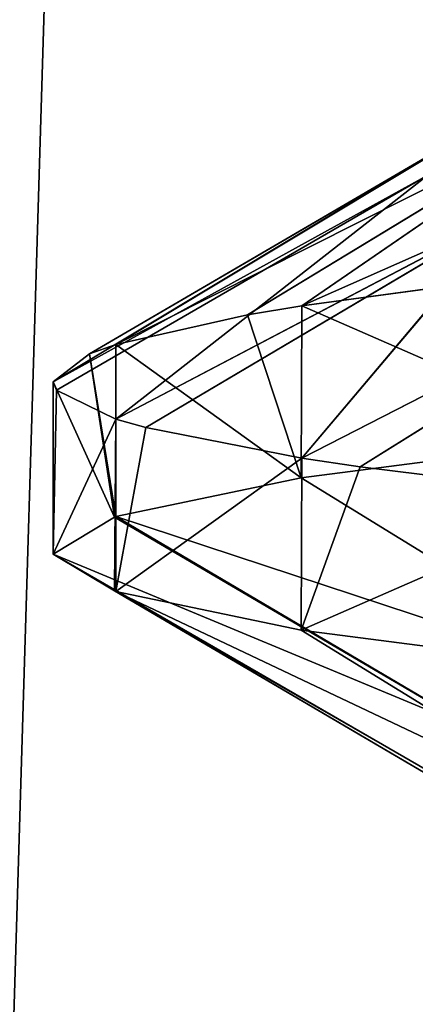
# Model space of a CAD drawing. Extents: x 31 to 268, y 1 to 99.
# Tile 10 of 33: x 142.347 to 143.078, y 3.038 to 4.856. Entities that reach past the tile are written whole.
import ezdxf

# ---------------------------------------------------------------- set-up
doc = ezdxf.new("R2010")
doc.units = 0
doc.header["$LTSCALE"] = 2.54
doc.layers.get('0').update_dxf_attribs({"color": 13, "linetype": 'CONTINUOUS'})

# ---------------------------------------------------------------- blocks, each defined once
blk = doc.blocks.new('RUNAN_SMALL_WIESZAK_NA_R_C')
at = {"color": 0}
for p, q in [((142.2844, 1.3295, 105.2557), (144.5154, 74.9895, 104.7791)), ((142.2844, 1.3295, 105.2557), (144.5154, 74.9895, 104.7791)), ((143.8949, 4.7808, 139.2775), (142.8682, 4.3277, 138.653)), ((143.8949, 4.7808, 139.2775), (142.8682, 4.3277, 138.653)), ((143.4228, 4.7076, 138.1498), (142.5245, 4.256, 137.37)), ((143.4228, 4.7076, 138.1498), (142.5245, 4.256, 137.37)), ((142.7678, 4.3108, 138.3583), (143.4228, 4.7076, 138.1498)), ((142.7678, 4.3108, 138.3583), (143.4228, 4.7076, 138.1498)), ((142.8682, 4.3277, 138.653), (143.4228, 4.7076, 138.1498)), ((142.8682, 4.3277, 138.653), (143.4228, 4.7076, 138.1498)), ((143.1573, 4.6361, 136.9656), (142.4087, 4.187, 136.0468)), ((143.1573, 4.6361, 136.9656), (142.4087, 4.187, 136.0468)), ((142.4759, 4.2392, 137.0567), (143.1573, 4.6361, 136.9656)), ((142.4759, 4.2392, 137.0567), (143.1573, 4.6361, 136.9656)), ((142.5245, 4.256, 137.37), (143.1573, 4.6361, 136.9656)), ((142.5245, 4.256, 137.37), (143.1573, 4.6361, 136.9656)), ((142.4087, 4.187, 136.0468), (143.1013, 4.5689, 135.7783)), ((142.4087, 4.187, 136.0468), (143.1013, 4.5689, 135.7783)), ((142.4144, 4.1721, 135.7517), (143.1013, 4.5689, 135.7783)), ((142.4144, 4.1721, 135.7517), (143.1013, 4.5689, 135.7783)), ((143.1013, 4.5689, 135.7783), (142.5245, 4.1181, 134.7235)), ((143.1013, 4.5689, 135.7783), (142.5245, 4.1181, 134.7235)), ((142.5245, 4.1181, 134.7235), (143.2516, 4.4996, 134.5869)), ((142.5245, 4.1181, 134.7235), (143.2516, 4.4996, 134.5869)), ((142.5796, 4.1028, 134.4421), (143.2516, 4.4996, 134.5869)), ((142.5796, 4.1028, 134.4421), (143.2516, 4.4996, 134.5869)), ((143.2516, 4.4996, 134.5869), (142.8682, 4.0464, 133.4406)), ((143.2516, 4.4996, 134.5869), (142.8682, 4.0464, 133.4406)), ((142.8682, 4.0464, 133.4406), (143.6124, 4.4269, 133.4215)), ((142.8682, 4.0464, 133.4406), (143.6124, 4.4269, 133.4215)), ((142.9762, 4.0301, 133.1612), (143.6124, 4.4269, 133.4215)), ((142.9762, 4.0301, 133.1612), (143.6124, 4.4269, 133.4215)), ((142.8682, 4.3277, 138.653), (143.2867, 4.3839, 139.5978)), ((142.8682, 4.3277, 138.653), (143.2867, 4.3839, 139.5978)), ((142.7678, 4.3108, 138.3583), (142.8682, 4.3277, 138.653)), ((142.7678, 4.3108, 138.3583), (142.8682, 4.3277, 138.653)), ((142.8682, 4.3277, 138.653), (142.8668, 4.0099, 138.6489)), ((142.8682, 4.3277, 138.653), (142.8668, 4.0099, 138.6489)), ((142.8682, 4.3277, 138.653), (143.4296, 4.0824, 139.8568)), ((142.8682, 4.3277, 138.653), (143.4296, 4.0824, 139.8568)), ((142.5245, 4.256, 137.37), (142.7678, 4.3108, 138.3583)), ((142.5245, 4.256, 137.37), (142.7678, 4.3108, 138.3583)), ((142.7678, 4.3108, 138.3583), (142.8668, 4.0099, 138.6489)), ((142.7678, 4.3108, 138.3583), (142.8668, 4.0099, 138.6489)), ((142.4759, 4.2392, 137.0567), (142.5245, 4.256, 137.37)), ((142.4759, 4.2392, 137.0567), (142.5245, 4.256, 137.37)), ((142.5245, 4.256, 137.37), (142.5245, 3.9385, 137.37)), ((142.5245, 4.256, 137.37), (142.5245, 3.9385, 137.37)), ((142.5245, 4.256, 137.37), (142.8668, 4.0099, 138.6489)), ((142.5245, 4.256, 137.37), (142.8668, 4.0099, 138.6489)), ((142.4087, 4.187, 136.0468), (142.4759, 4.2392, 137.0567)), ((142.4087, 4.187, 136.0468), (142.4759, 4.2392, 137.0567)), ((142.4759, 4.2392, 137.0567), (142.5219, 3.9377, 137.3553)), ((142.4759, 4.2392, 137.0567), (142.5219, 3.9377, 137.3553)), ((142.4759, 4.2392, 137.0567), (142.5245, 3.9385, 137.37)), ((142.4759, 4.2392, 137.0567), (142.5245, 3.9385, 137.37)), ((142.4144, 4.1721, 135.7517), (142.4087, 4.187, 136.0468)), ((142.4087, 4.187, 136.0468), (142.4087, 3.8695, 136.0468)), ((142.4087, 4.187, 136.0468), (142.4087, 3.8695, 136.0468)), ((142.4087, 4.187, 136.0468), (142.5219, 3.9377, 137.3553)), ((142.4087, 4.187, 136.0468), (142.5219, 3.9377, 137.3553)), ((142.4144, 4.1721, 135.7517), (142.4087, 4.187, 136.0468)), ((142.4144, 4.1721, 135.7517), (142.4087, 3.8695, 136.0468)), ((142.4144, 4.1721, 135.7517), (142.4087, 3.8695, 136.0468)), ((142.5245, 4.1181, 134.7235), (142.4144, 4.1721, 135.7517)), ((142.5245, 4.1181, 134.7235), (142.4144, 4.1721, 135.7517)), ((142.5245, 4.1181, 134.7235), (142.4087, 3.8695, 136.0468)), ((142.5245, 4.1181, 134.7235), (142.4087, 3.8695, 136.0468)), ((142.5245, 4.1181, 134.7235), (142.5219, 3.8014, 134.7382)), ((142.5245, 4.1181, 134.7235), (142.5219, 3.8014, 134.7382)), ((142.5796, 4.1028, 134.4421), (142.5245, 4.1181, 134.7235)), ((142.5245, 4.1181, 134.7235), (142.5245, 3.8006, 134.7236)), ((142.5245, 4.1181, 134.7235), (142.5245, 3.8006, 134.7236)), ((142.5796, 4.1028, 134.4421), (142.5245, 4.1181, 134.7235)), ((142.5796, 4.1028, 134.4421), (142.5245, 3.8006, 134.7236)), ((142.5796, 4.1028, 134.4421), (142.5245, 3.8006, 134.7236)), ((142.8682, 4.0464, 133.4406), (142.5796, 4.1028, 134.4421)), ((142.8682, 4.0464, 133.4406), (142.5796, 4.1028, 134.4421)), ((143.4296, 4.0824, 139.8568), (142.8668, 4.0099, 138.6489)), ((143.4296, 4.0824, 139.8568), (142.8668, 4.0099, 138.6489)), ((142.8682, 4.0464, 133.4406), (142.5245, 3.8006, 134.7236)), ((142.8682, 4.0464, 133.4406), (142.5245, 3.8006, 134.7236)), ((142.8682, 4.0464, 133.4406), (142.8668, 3.7291, 133.4446)), ((142.8682, 4.0464, 133.4406), (142.8668, 3.7291, 133.4446)), ((142.9762, 4.0301, 133.1612), (142.8682, 4.0464, 133.4406)), ((142.9762, 4.0301, 133.1612), (142.8682, 4.0464, 133.4406)), ((142.9762, 4.0301, 133.1612), (142.8668, 3.7291, 133.4446)), ((142.9762, 4.0301, 133.1612), (142.8668, 3.7291, 133.4446)), ((143.4296, 3.9741, 132.2368), (142.9762, 4.0301, 133.1612)), ((143.4296, 3.9741, 132.2368), (142.9762, 4.0301, 133.1612)), ((142.8668, 4.0099, 138.6489), (142.5245, 3.9385, 137.37)), ((142.8668, 4.0099, 138.6489), (142.5245, 3.9385, 137.37)), ((142.8668, 4.0099, 138.6489), (143.5129, 3.6131, 138.4142)), ((142.8668, 4.0099, 138.6489), (143.5129, 3.6131, 138.4142)), ((143.4296, 3.9741, 132.2368), (142.8668, 3.7291, 133.4446)), ((143.4296, 3.9741, 132.2368), (142.8668, 3.7291, 133.4446)), ((142.5219, 3.9377, 137.3553), (142.4087, 3.8695, 136.0468)), ((142.5219, 3.9377, 137.3553), (142.4087, 3.8695, 136.0468)), ((142.5245, 3.9385, 137.37), (142.5219, 3.9377, 137.3553)), ((142.5245, 3.9385, 137.37), (142.5219, 3.9377, 137.3553)), ((143.1991, 3.5408, 137.2372), (142.5219, 3.9377, 137.3553)), ((143.1991, 3.5408, 137.2372), (142.5219, 3.9377, 137.3553)), ((143.5129, 3.6131, 138.4142), (142.5245, 3.9385, 137.37)), ((143.5129, 3.6131, 138.4142), (142.5245, 3.9385, 137.37)), ((143.1991, 3.5408, 137.2372), (142.5245, 3.9385, 137.37)), ((143.1991, 3.5408, 137.2372), (142.5245, 3.9385, 137.37)), ((142.4087, 3.8695, 136.0468), (142.5219, 3.8014, 134.7382)), ((142.4087, 3.8695, 136.0468), (142.5219, 3.8014, 134.7382)), ((142.4087, 3.8695, 136.0468), (143.0961, 3.4726, 136.0468)), ((142.4087, 3.8695, 136.0468), (143.0961, 3.4726, 136.0468)), ((142.4087, 3.8695, 136.0468), (143.1991, 3.5408, 137.2372)), ((142.4087, 3.8695, 136.0468), (143.1991, 3.5408, 137.2372)), ((142.5219, 3.8014, 134.7382), (142.5245, 3.8006, 134.7236)), ((142.5219, 3.8014, 134.7382), (142.5245, 3.8006, 134.7236)), ((142.5219, 3.8014, 134.7382), (143.1991, 3.4045, 134.8563)), ((142.5219, 3.8014, 134.7382), (143.1991, 3.4045, 134.8563)), ((142.5219, 3.8014, 134.7382), (143.0961, 3.4726, 136.0468)), ((142.5219, 3.8014, 134.7382), (143.0961, 3.4726, 136.0468)), ((142.5245, 3.8006, 134.7236), (142.8668, 3.7291, 133.4446)), ((142.5245, 3.8006, 134.7236), (142.8668, 3.7291, 133.4446)), ((142.5245, 3.8006, 134.7236), (143.5129, 3.3322, 133.6793)), ((142.5245, 3.8006, 134.7236), (143.5129, 3.3322, 133.6793)), ((142.5245, 3.8006, 134.7236), (143.1991, 3.4045, 134.8563)), ((142.5245, 3.8006, 134.7236), (143.1991, 3.4045, 134.8563)), ((142.8668, 3.7291, 133.4446), (143.4296, 3.6566, 132.2368)), ((142.8668, 3.7291, 133.4446), (143.4296, 3.6566, 132.2368)), ((142.8668, 3.7291, 133.4446), (143.5129, 3.3322, 133.6793)), ((142.8668, 3.7291, 133.4446), (143.5129, 3.3322, 133.6793))]:
    blk.add_line(p, q, dxfattribs=at)
mesh = blk.add_polyface(dxfattribs=at)
corners = [(144.1946, 1.3295, 167.2562), (141.8112, 74.9895, 166.7149), (140.4036, 1.3295, 166.3027)]
mesh.append_faces([[corners[k] for k in face] for face in [(0, 1, 2)]], dxfattribs={"color": 0})
mesh = blk.add_polyface(dxfattribs=at)
corners = [(144.1946, 74.9895, 167.2562), (141.8112, 74.9895, 166.7149), (144.1946, 1.3295, 167.2562)]
mesh.append_faces([[corners[k] for k in face] for face in [(0, 1, 2)]], dxfattribs={"color": 0})
mesh = blk.add_polyface(dxfattribs=at)
corners = [(146.127, 1.3295, 104.5374), (142.2844, 1.3295, 105.2557), (144.5154, 74.9895, 104.7791)]
mesh.append_faces([[corners[k] for k in face] for face in [(0, 1, 2)]], dxfattribs={"color": 0})
mesh = blk.add_polyface(dxfattribs=at)
corners = [(144.5154, 74.9895, 104.7791), (142.2844, 1.3295, 105.2557), (142.2844, 74.9895, 105.2557)]
mesh.append_faces([[corners[k] for k in face] for face in [(0, 1, 2)]], dxfattribs={"color": 0})
mesh = blk.add_polyface(dxfattribs=at)
corners = [(143.8949, 4.7808, 139.2775), (142.8682, 4.3277, 138.653), (143.4228, 4.7076, 138.1498)]
mesh.append_faces([[corners[k] for k in face] for face in [(0, 1, 2)]], dxfattribs={"color": 0})
mesh = blk.add_polyface(dxfattribs=at)
corners = [(143.2867, 4.3839, 139.5978), (142.8682, 4.3277, 138.653), (143.8949, 4.7808, 139.2775)]
mesh.append_faces([[corners[k] for k in face] for face in [(0, 1, 2)]], dxfattribs={"color": 0})
mesh = blk.add_polyface(dxfattribs=at)
corners = [(143.4228, 4.7076, 138.1498), (142.5245, 4.256, 137.37), (143.1573, 4.6361, 136.9656)]
mesh.append_faces([[corners[k] for k in face] for face in [(0, 1, 2)]], dxfattribs={"color": 0})
mesh = blk.add_polyface(dxfattribs=at)
corners = [(142.7678, 4.3108, 138.3583), (142.5245, 4.256, 137.37), (143.4228, 4.7076, 138.1498)]
mesh.append_faces([[corners[k] for k in face] for face in [(0, 1, 2)]], dxfattribs={"color": 0})
mesh = blk.add_polyface(dxfattribs=at)
corners = [(142.8682, 4.3277, 138.653), (142.7678, 4.3108, 138.3583), (143.4228, 4.7076, 138.1498)]
mesh.append_faces([[corners[k] for k in face] for face in [(0, 1, 2)]], dxfattribs={"color": 0})
mesh = blk.add_polyface(dxfattribs=at)
corners = [(143.1573, 4.6361, 136.9656), (142.4087, 4.187, 136.0468), (143.1013, 4.5689, 135.7783)]
mesh.append_faces([[corners[k] for k in face] for face in [(0, 1, 2)]], dxfattribs={"color": 0})
mesh = blk.add_polyface(dxfattribs=at)
corners = [(142.4759, 4.2392, 137.0567), (142.4087, 4.187, 136.0468), (143.1573, 4.6361, 136.9656)]
mesh.append_faces([[corners[k] for k in face] for face in [(0, 1, 2)]], dxfattribs={"color": 0})
mesh = blk.add_polyface(dxfattribs=at)
corners = [(142.5245, 4.256, 137.37), (142.4759, 4.2392, 137.0567), (143.1573, 4.6361, 136.9656)]
mesh.append_faces([[corners[k] for k in face] for face in [(0, 1, 2)]], dxfattribs={"color": 0})
mesh = blk.add_polyface(dxfattribs=at)
corners = [(142.4087, 4.187, 136.0468), (142.4144, 4.1721, 135.7517), (143.1013, 4.5689, 135.7783)]
mesh.append_faces([[corners[k] for k in face] for face in [(0, 1, 2)]], dxfattribs={"color": 0})
mesh = blk.add_polyface(dxfattribs=at)
corners = [(143.1013, 4.5689, 135.7783), (142.4144, 4.1721, 135.7517), (142.5245, 4.1181, 134.7235)]
mesh.append_faces([[corners[k] for k in face] for face in [(0, 1, 2)]], dxfattribs={"color": 0})
mesh = blk.add_polyface(dxfattribs=at)
corners = [(143.1013, 4.5689, 135.7783), (142.5245, 4.1181, 134.7235), (143.2516, 4.4996, 134.5869)]
mesh.append_faces([[corners[k] for k in face] for face in [(0, 1, 2)]], dxfattribs={"color": 0})
mesh = blk.add_polyface(dxfattribs=at)
corners = [(142.5245, 4.1181, 134.7235), (142.5796, 4.1028, 134.4421), (143.2516, 4.4996, 134.5869)]
mesh.append_faces([[corners[k] for k in face] for face in [(0, 1, 2)]], dxfattribs={"color": 0})
mesh = blk.add_polyface(dxfattribs=at)
corners = [(143.2516, 4.4996, 134.5869), (142.5796, 4.1028, 134.4421), (142.8682, 4.0464, 133.4406)]
mesh.append_faces([[corners[k] for k in face] for face in [(0, 1, 2)]], dxfattribs={"color": 0})
mesh = blk.add_polyface(dxfattribs=at)
corners = [(143.2516, 4.4996, 134.5869), (142.8682, 4.0464, 133.4406), (143.6124, 4.4269, 133.4215)]
mesh.append_faces([[corners[k] for k in face] for face in [(0, 1, 2)]], dxfattribs={"color": 0})
mesh = blk.add_polyface(dxfattribs=at)
corners = [(142.8682, 4.0464, 133.4406), (142.9762, 4.0301, 133.1612), (143.6124, 4.4269, 133.4215)]
mesh.append_faces([[corners[k] for k in face] for face in [(0, 1, 2)]], dxfattribs={"color": 0})
mesh = blk.add_polyface(dxfattribs=at)
corners = [(143.6124, 4.4269, 133.4215), (142.9762, 4.0301, 133.1612), (143.4296, 3.9741, 132.2368)]
mesh.append_faces([[corners[k] for k in face] for face in [(0, 1, 2)]], dxfattribs={"color": 0})
mesh = blk.add_polyface(dxfattribs=at)
corners = [(143.2867, 4.3839, 139.5978), (143.4296, 4.0824, 139.8568), (142.8682, 4.3277, 138.653)]
mesh.append_faces([[corners[k] for k in face] for face in [(0, 1, 2)]], dxfattribs={"color": 0})
mesh = blk.add_polyface(dxfattribs=at)
corners = [(142.8682, 4.3277, 138.653), (142.8668, 4.0099, 138.6489), (142.7678, 4.3108, 138.3583)]
mesh.append_faces([[corners[k] for k in face] for face in [(0, 1, 2)]], dxfattribs={"color": 0})
mesh = blk.add_polyface(dxfattribs=at)
corners = [(142.8682, 4.3277, 138.653), (143.4296, 4.0824, 139.8568), (142.8668, 4.0099, 138.6489)]
mesh.append_faces([[corners[k] for k in face] for face in [(0, 1, 2)]], dxfattribs={"color": 0})
mesh = blk.add_polyface(dxfattribs=at)
corners = [(142.7678, 4.3108, 138.3583), (142.8668, 4.0099, 138.6489), (142.5245, 4.256, 137.37)]
mesh.append_faces([[corners[k] for k in face] for face in [(0, 1, 2)]], dxfattribs={"color": 0})
mesh = blk.add_polyface(dxfattribs=at)
corners = [(142.5245, 4.256, 137.37), (142.5245, 3.9385, 137.37), (142.4759, 4.2392, 137.0567)]
mesh.append_faces([[corners[k] for k in face] for face in [(0, 1, 2)]], dxfattribs={"color": 0})
mesh = blk.add_polyface(dxfattribs=at)
corners = [(142.5245, 4.256, 137.37), (142.8668, 4.0099, 138.6489), (142.5245, 3.9385, 137.37)]
mesh.append_faces([[corners[k] for k in face] for face in [(0, 1, 2)]], dxfattribs={"color": 0})
mesh = blk.add_polyface(dxfattribs=at)
corners = [(142.4759, 4.2392, 137.0567), (142.5219, 3.9377, 137.3553), (142.4087, 4.187, 136.0468)]
mesh.append_faces([[corners[k] for k in face] for face in [(0, 1, 2)]], dxfattribs={"color": 0})
mesh = blk.add_polyface(dxfattribs=at)
corners = [(142.4759, 4.2392, 137.0567), (142.5245, 3.9385, 137.37), (142.5219, 3.9377, 137.3553)]
mesh.append_faces([[corners[k] for k in face] for face in [(0, 1, 2)]], dxfattribs={"color": 0})
mesh = blk.add_polyface(dxfattribs=at)
corners = [(142.4087, 4.187, 136.0468), (142.4087, 3.8695, 136.0468), (142.4144, 4.1721, 135.7517)]
mesh.append_faces([[corners[k] for k in face] for face in [(0, 1, 2)]], dxfattribs={"color": 0})
mesh = blk.add_polyface(dxfattribs=at)
corners = [(142.4087, 4.187, 136.0468), (142.5219, 3.9377, 137.3553), (142.4087, 3.8695, 136.0468)]
mesh.append_faces([[corners[k] for k in face] for face in [(0, 1, 2)]], dxfattribs={"color": 0})
mesh = blk.add_polyface(dxfattribs=at)
corners = [(142.4144, 4.1721, 135.7517), (142.4087, 3.8695, 136.0468), (142.5245, 4.1181, 134.7235)]
mesh.append_faces([[corners[k] for k in face] for face in [(0, 1, 2)]], dxfattribs={"color": 0})
mesh = blk.add_polyface(dxfattribs=at)
corners = [(142.5245, 4.1181, 134.7235), (142.4087, 3.8695, 136.0468), (142.5219, 3.8014, 134.7382)]
mesh.append_faces([[corners[k] for k in face] for face in [(0, 1, 2)]], dxfattribs={"color": 0})
mesh = blk.add_polyface(dxfattribs=at)
corners = [(142.5245, 4.1181, 134.7235), (142.5219, 3.8014, 134.7382), (142.5245, 3.8006, 134.7236)]
mesh.append_faces([[corners[k] for k in face] for face in [(0, 1, 2)]], dxfattribs={"color": 0})
mesh = blk.add_polyface(dxfattribs=at)
corners = [(142.5245, 4.1181, 134.7235), (142.5245, 3.8006, 134.7236), (142.5796, 4.1028, 134.4421)]
mesh.append_faces([[corners[k] for k in face] for face in [(0, 1, 2)]], dxfattribs={"color": 0})
mesh = blk.add_polyface(dxfattribs=at)
corners = [(142.5796, 4.1028, 134.4421), (142.5245, 3.8006, 134.7236), (142.8682, 4.0464, 133.4406)]
mesh.append_faces([[corners[k] for k in face] for face in [(0, 1, 2)]], dxfattribs={"color": 0})
mesh = blk.add_polyface(dxfattribs=at)
corners = [(143.4296, 4.0824, 139.8568), (143.5129, 3.6131, 138.4142), (142.8668, 4.0099, 138.6489)]
mesh.append_faces([[corners[k] for k in face] for face in [(0, 1, 2)]], dxfattribs={"color": 0})
mesh = blk.add_polyface(dxfattribs=at)
corners = [(142.8682, 4.0464, 133.4406), (142.5245, 3.8006, 134.7236), (142.8668, 3.7291, 133.4446)]
mesh.append_faces([[corners[k] for k in face] for face in [(0, 1, 2)]], dxfattribs={"color": 0})
mesh = blk.add_polyface(dxfattribs=at)
corners = [(142.8682, 4.0464, 133.4406), (142.8668, 3.7291, 133.4446), (142.9762, 4.0301, 133.1612)]
mesh.append_faces([[corners[k] for k in face] for face in [(0, 1, 2)]], dxfattribs={"color": 0})
mesh = blk.add_polyface(dxfattribs=at)
corners = [(142.9762, 4.0301, 133.1612), (142.8668, 3.7291, 133.4446), (143.4296, 3.9741, 132.2368)]
mesh.append_faces([[corners[k] for k in face] for face in [(0, 1, 2)]], dxfattribs={"color": 0})
mesh = blk.add_polyface(dxfattribs=at)
corners = [(142.8668, 4.0099, 138.6489), (143.5129, 3.6131, 138.4142), (142.5245, 3.9385, 137.37)]
mesh.append_faces([[corners[k] for k in face] for face in [(0, 1, 2)]], dxfattribs={"color": 0})
mesh = blk.add_polyface(dxfattribs=at)
corners = [(143.4296, 3.9741, 132.2368), (142.8668, 3.7291, 133.4446), (143.4296, 3.6566, 132.2368)]
mesh.append_faces([[corners[k] for k in face] for face in [(0, 1, 2)]], dxfattribs={"color": 0})
mesh = blk.add_polyface(dxfattribs=at)
corners = [(142.5219, 3.9377, 137.3553), (143.1991, 3.5408, 137.2372), (142.4087, 3.8695, 136.0468)]
mesh.append_faces([[corners[k] for k in face] for face in [(0, 1, 2)]], dxfattribs={"color": 0})
mesh = blk.add_polyface(dxfattribs=at)
corners = [(142.5245, 3.9385, 137.37), (143.1991, 3.5408, 137.2372), (142.5219, 3.9377, 137.3553)]
mesh.append_faces([[corners[k] for k in face] for face in [(0, 1, 2)]], dxfattribs={"color": 0})
mesh = blk.add_polyface(dxfattribs=at)
corners = [(143.5129, 3.6131, 138.4142), (143.1991, 3.5408, 137.2372), (142.5245, 3.9385, 137.37)]
mesh.append_faces([[corners[k] for k in face] for face in [(0, 1, 2)]], dxfattribs={"color": 0})
mesh = blk.add_polyface(dxfattribs=at)
corners = [(143.0961, 3.4726, 136.0468), (142.5219, 3.8014, 134.7382), (142.4087, 3.8695, 136.0468)]
mesh.append_faces([[corners[k] for k in face] for face in [(0, 1, 2)]], dxfattribs={"color": 0})
mesh = blk.add_polyface(dxfattribs=at)
corners = [(143.1991, 3.5408, 137.2372), (143.0961, 3.4726, 136.0468), (142.4087, 3.8695, 136.0468)]
mesh.append_faces([[corners[k] for k in face] for face in [(0, 1, 2)]], dxfattribs={"color": 0})
mesh = blk.add_polyface(dxfattribs=at)
corners = [(143.1991, 3.4045, 134.8563), (142.5245, 3.8006, 134.7236), (142.5219, 3.8014, 134.7382)]
mesh.append_faces([[corners[k] for k in face] for face in [(0, 1, 2)]], dxfattribs={"color": 0})
mesh = blk.add_polyface(dxfattribs=at)
corners = [(143.0961, 3.4726, 136.0468), (143.1991, 3.4045, 134.8563), (142.5219, 3.8014, 134.7382)]
mesh.append_faces([[corners[k] for k in face] for face in [(0, 1, 2)]], dxfattribs={"color": 0})
mesh = blk.add_polyface(dxfattribs=at)
corners = [(142.5245, 3.8006, 134.7236), (143.5129, 3.3322, 133.6793), (142.8668, 3.7291, 133.4446)]
mesh.append_faces([[corners[k] for k in face] for face in [(0, 1, 2)]], dxfattribs={"color": 0})
mesh = blk.add_polyface(dxfattribs=at)
corners = [(143.1991, 3.4045, 134.8563), (143.5129, 3.3322, 133.6793), (142.5245, 3.8006, 134.7236)]
mesh.append_faces([[corners[k] for k in face] for face in [(0, 1, 2)]], dxfattribs={"color": 0})
mesh = blk.add_polyface(dxfattribs=at)
corners = [(143.5129, 3.3322, 133.6793), (143.4296, 3.6566, 132.2368), (142.8668, 3.7291, 133.4446)]
mesh.append_faces([[corners[k] for k in face] for face in [(0, 1, 2)]], dxfattribs={"color": 0})

msp = doc.modelspace()

# ---------------------------------------------------------------- block references
at = {"color": 0}
msp.add_blockref('RUNAN_SMALL_WIESZAK_NA_R_C', (0, 0), dxfattribs=at)

doc.saveas('drawing.dxf')
